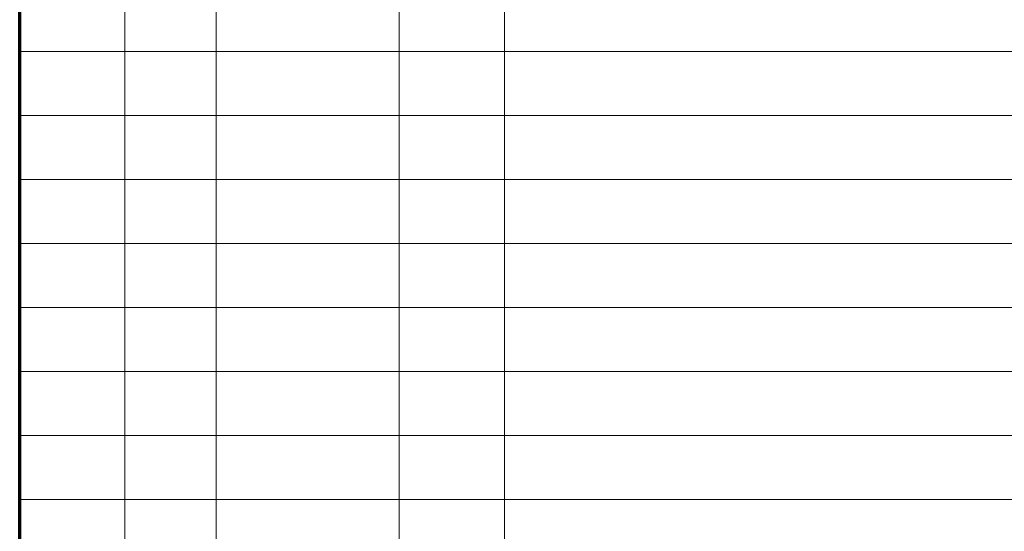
# Model space of a CAD drawing. Extents: x 0 to 1189, y 0 to 841.
# Tile 113 of 132: x 989 to 1097, y 132 to 188. Entities that reach past the tile are written whole.
import ezdxf

# ---------------------------------------------------------------- set-up
doc = ezdxf.new("R2010")
doc.units = 0

msp = doc.modelspace()

# ---------------------------------------------------------------- linework, layer by layer
at = {"color": 5, "lineweight": 70}
msp.add_line((989, 20), (989, 821), dxfattribs=at)
at = {"color": 7, "lineweight": 13}
for p, q in [((1000.5, 821), (1000.5, 76)), ((1010.5, 821), (1010.5, 76)), ((1030.5, 821), (1030.5, 76)), ((1042, 821), (1042, 76)), ((1169, 184), (989, 184)), ((1169, 177), (989, 177)), ((1169, 170), (989, 170)), ((1169, 163), (989, 163)), ((1169, 156), (989, 156)), ((1169, 149), (989, 149)), ((1169, 142), (989, 142)), ((1169, 135), (989, 135))]:
    msp.add_line(p, q, dxfattribs=at)

doc.saveas('drawing.dxf')
